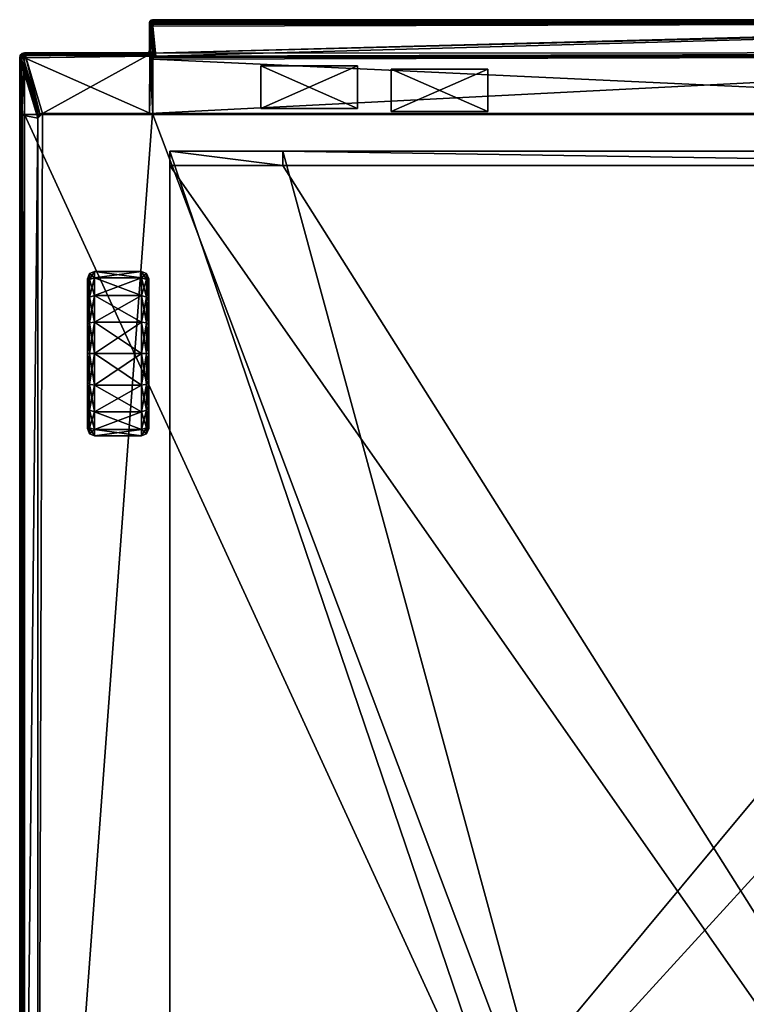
# Model space of a CAD drawing. Header units: centimetres. Extents: x -30.2 to 14.9, y -8.2 to 52.9.
# Tile 255 of 256: x -30.2 to -7.6, y 22.3 to 52.9. Entities that reach past the tile are written whole.
import ezdxf

# ---------------------------------------------------------------- set-up
doc = ezdxf.new("R2010")
doc.units = ezdxf.units.CM
doc.layers.add('RF411304_Body', color=7, linetype='Continuous', true_color=0x1bb158)

msp = doc.modelspace()

# ---------------------------------------------------------------- meshes
at = {"layer": 'RF411304_Body', "color": 213, "true_color": 0xc458e1}
mesh = msp.add_polyface(dxfattribs=at)
corners = [(-26.139, 51.937, 24.237), (-26.139, 51.935, 201.096), (-26.139, 52.778, 201.096), (-26.139, 52.778, 24.243), (-29.985, 51.753, 24.149), (-26.145, 51.809, 24.143), (-26.128, 51.803, 24.143), (-26.139, 51.935, 209.039), (-26.139, 52.778, 209.039), (-26.127, 52.766, 209.122), (-26.126, 51.736, 209.188), (-26.185, 51.795, 209.171), (-30.012, 51.776, 209.171), (-26.22, 51.83, 209.122), (-30.012, 51.825, 209.122), (-26.149, 51.883, 201.096), (-26.149, 51.885, 24.237), (-26.149, 51.883, 209.039), (-26.137, 51.872, 209.122), (-26.129, 52.83, 24.243), (-26.129, 52.83, 201.096), (-26.18, 51.852, 201.096), (-26.18, 51.854, 24.237), (-26.232, 51.842, 201.096), (-26.232, 51.844, 24.237), (-26.18, 51.852, 209.039), (-26.232, 51.842, 209.039), (-26.133, 51.805, 209.171), (-26.168, 51.841, 209.122), (-26.222, 51.84, 24.185), (-30.009, 51.832, 24.191), (-26.157, 51.831, 24.154), (-26.128, 51.803, 24.143), (-26.193, 51.829, 24.154), (-26.126, 51.862, 24.154), (-30, 51.802, 24.16), (-26.133, 52.778, 24.191), (-26.135, 51.927, 24.185), (-26.174, 51.848, 24.185), (-26.143, 51.879, 24.185)]
mesh.append_faces([[corners[k] for k in face] for face in [(0, 1, 2), (2, 3, 0), (4, 5, 6), (1, 7, 8), (8, 2, 1), (9, 8, 7), (10, 11, 12), (11, 13, 14), (15, 1, 0), (0, 16, 15), (17, 7, 1), (1, 15, 17), (7, 17, 18), (19, 3, 2), (20, 2, 8), (21, 15, 16), (16, 22, 21), (23, 21, 22), (22, 24, 23), (25, 17, 15), (15, 21, 25), (26, 25, 21), (21, 23, 26), (27, 11, 10), (18, 28, 27), (11, 27, 28), (28, 13, 11), (28, 18, 17), (17, 25, 28), (13, 28, 25), (25, 26, 13), (24, 29, 30), (31, 32, 5), (5, 33, 31), (32, 31, 34), (29, 33, 35), (33, 5, 4), (3, 36, 37), (37, 0, 3), (38, 31, 33), (33, 29, 38), (22, 38, 29), (29, 24, 22), (34, 39, 37), (0, 37, 39), (39, 16, 0), (39, 34, 31), (31, 38, 39), (16, 39, 38), (38, 22, 16)]], dxfattribs={"vtx2": -1, "color": 213})
mesh = msp.add_polyface(dxfattribs=at)
corners = [(-26.127, 51.923, 209.122), (-26.092, 51.888, 209.171), (-26.092, 52.731, 209.171), (-26.127, 52.766, 209.122), (-26.139, 51.935, 209.039), (-26.097, 51.834, 24.143), (-26.104, 51.851, 24.144), (-26.087, 52.773, 24.15), (-26.128, 51.803, 24.143), (-26.097, 51.834, 24.143), (-26.128, 51.803, 24.143), (-26.046, 52.871, 24.243), (-26.098, 52.861, 24.243), (-26.098, 52.861, 201.096), (-26.046, 52.871, 201.096), (-26.098, 52.861, 209.039), (-26.102, 51.837, 209.171), (-26.137, 51.872, 209.122), (-26.145, 51.809, 24.143), (-26.075, 51.747, 209.188), (-26.126, 51.736, 209.188), (-26.075, 51.726, 209.188), (-26.129, 52.83, 201.096), (-26.129, 52.83, 24.243), (-26.139, 52.778, 201.096), (-26.129, 52.83, 209.039), (-26.139, 52.778, 209.039), (-26.086, 52.849, 209.122), (-26.117, 52.818, 209.122), (-26.082, 52.783, 209.171), (-26.133, 51.805, 209.171), (-26.116, 52.776, 24.16), (-26.123, 51.899, 24.154), (-26.133, 52.778, 24.191), (-26.139, 52.778, 24.243), (-26.125, 52.827, 24.191), (-26.096, 52.856, 24.192), (-26.126, 51.862, 24.154), (-26.135, 51.927, 24.185), (-26.112, 52.821, 24.16), (-26.09, 52.809, 24.15), (-26.089, 52.844, 24.16), (-26.077, 52.822, 24.15)]
mesh.append_faces([[corners[k] for k in face] for face in [(10, 18, 8), (9, 6, 5), (19, 20, 21)]], dxfattribs={"color": 213})
mesh.append_faces([[corners[k] for k in face] for face in [(0, 1, 2), (2, 3, 0), (4, 0, 3), (5, 6, 7), (8, 9, 5), (5, 10, 8), (11, 12, 13), (14, 13, 15), (16, 1, 0), (0, 17, 16), (17, 0, 4), (22, 13, 12), (12, 23, 22), (24, 22, 23), (25, 15, 13), (13, 22, 25), (26, 25, 22), (27, 28, 29), (2, 29, 28), (28, 3, 2), (28, 27, 15), (15, 25, 28), (3, 28, 25), (25, 26, 3), (16, 30, 19), (20, 19, 30), (30, 16, 17), (31, 7, 6), (6, 32, 31), (33, 34, 23), (23, 35, 33), (35, 23, 12), (12, 36, 35), (32, 6, 9), (9, 37, 32), (37, 9, 8), (33, 31, 32), (32, 38, 33), (31, 33, 35), (35, 39, 31), (7, 31, 39), (39, 40, 7), (39, 35, 36), (36, 41, 39), (40, 39, 41), (41, 42, 40), (38, 32, 37)]], dxfattribs={"vtx2": -1, "color": 213})
mesh = msp.add_polyface(dxfattribs=at)
corners = [(-26.046, 52.871, 24.243), (-26.046, 52.871, 201.096), (10.803, 52.871, 201.096), (-26.046, 52.871, 209.039), (10.803, 52.871, 209.039), (-26, 52.824, 209.171), (-25.941, 52.766, 209.188), (10.697, 52.766, 209.188), (-26.035, 52.859, 209.122), (10.756, 52.824, 209.171), (10.791, 52.859, 209.122), (-26.092, 51.888, 209.171), (-26.034, 51.83, 209.188), (-26.034, 52.673, 209.188), (-26.092, 52.731, 209.171), (-25.993, 52.756, 209.188), (-26.024, 52.725, 209.188), (-26.023, 51.778, 209.188), (-25.992, 51.747, 209.188), (-25.941, 51.737, 209.188), (-26.087, 52.773, 24.15), (-26.041, 52.819, 24.15), (10.797, 52.819, 24.15), (-26.097, 51.834, 24.143), (10.697, 51.737, 209.188), (-25.992, 51.727, 209.188), (-26.023, 51.696, 209.188), (-26.044, 51.778, 209.188), (-26.075, 51.726, 209.188), (-26.075, 51.747, 209.188), (-26.098, 52.861, 201.096), (-26.098, 52.861, 209.039), (-26.051, 52.814, 209.171), (-26.086, 52.849, 209.122), (-26.102, 51.837, 209.171), (-26.082, 52.783, 209.171), (-26.046, 52.865, 24.192), (10.803, 52.871, 24.243), (-26.096, 52.856, 24.192), (-26.098, 52.861, 24.243), (-26.044, 52.848, 24.16), (10.802, 52.865, 24.192), (10.8, 52.848, 24.16), (-26.089, 52.844, 24.16), (-26.077, 52.822, 24.15), (-26.09, 52.809, 24.15)]
mesh.append_faces([[corners[k] for k in face] for face in [(25, 19, 18), (17, 12, 27)]], dxfattribs={"color": 213})
mesh.append_faces([[corners[k] for k in face] for face in [(28, 27, 29)]], dxfattribs={"vtx0": -1, "color": 213})
mesh.append_faces([[corners[k] for k in face] for face in [(7, 13, 19), (23, 20, 22), (26, 18, 27), (28, 26, 27)]], dxfattribs={"vtx0": -1, "vtx1": -1, "vtx2": -1, "color": 213})
mesh.append_faces([[corners[k] for k in face] for face in [(7, 15, 16), (7, 16, 13), (13, 17, 18), (13, 18, 19), (24, 25, 26)]], dxfattribs={"vtx0": -1, "vtx2": -1, "color": 213})
mesh.append_faces([[corners[k] for k in face] for face in [(0, 1, 2), (1, 3, 4), (5, 6, 7), (8, 5, 9), (3, 8, 10), (11, 12, 13), (13, 14, 11), (13, 12, 17), (20, 21, 22), (26, 25, 18), (18, 17, 27), (30, 1, 0), (31, 3, 1), (15, 6, 5), (5, 32, 15), (32, 5, 8), (8, 33, 32), (33, 8, 3), (3, 31, 33), (27, 12, 11), (11, 34, 27), (16, 15, 32), (32, 35, 16), (13, 16, 35), (35, 14, 13), (35, 32, 33), (29, 27, 34), (36, 0, 37), (38, 39, 0), (0, 36, 38), (40, 36, 41), (21, 40, 42), (43, 38, 36), (36, 40, 43), (44, 43, 40), (40, 21, 44), (45, 44, 21), (21, 20, 45)]], dxfattribs={"vtx2": -1, "color": 213})
mesh = msp.add_polyface(dxfattribs=at)
corners = [(10.803, 52.871, 201.096), (10.803, 52.871, 24.243), (-26.046, 52.871, 24.243), (10.803, 52.871, 209.039), (-26.046, 52.871, 201.096), (10.697, 52.766, 209.188), (10.756, 52.824, 209.171), (-26, 52.824, 209.171), (10.791, 52.859, 209.122), (-26.035, 52.859, 209.122), (-26.046, 52.871, 209.039), (10.79, 52.673, 209.188), (10.79, 51.83, 209.188), (10.849, 51.888, 209.171), (10.849, 52.731, 209.171), (10.78, 52.725, 209.188), (10.749, 52.756, 209.188), (-25.941, 52.766, 209.188), (-25.993, 52.756, 209.188), (-25.941, 51.737, 209.188), (10.78, 51.778, 209.188), (10.749, 51.747, 209.188), (10.697, 51.737, 209.188), (-26.097, 51.834, 24.143), (10.797, 52.819, 24.15), (10.843, 52.773, 24.15), (10.865, 51.851, 24.144), (-25.992, 51.727, 209.188), (10.832, 51.747, 209.188), (10.801, 51.778, 209.188), (10.749, 51.727, 209.188), (10.799, 51.695, 209.188), (10.831, 51.726, 209.188), (10.854, 52.861, 24.243), (10.854, 52.861, 201.096), (10.807, 52.814, 209.171), (10.842, 52.849, 209.122), (10.854, 52.861, 209.039), (10.859, 51.837, 209.171), (10.838, 52.783, 209.171), (10.802, 52.865, 24.192), (-26.046, 52.865, 24.192), (10.852, 52.856, 24.192), (10.8, 52.848, 24.16), (-26.044, 52.848, 24.16), (-26.041, 52.819, 24.15), (10.845, 52.844, 24.161), (10.834, 52.822, 24.15)]
mesh.append_faces([[corners[k] for k in face] for face in [(29, 12, 20), (21, 22, 30)]], dxfattribs={"color": 213})
mesh.append_faces([[corners[k] for k in face] for face in [(28, 31, 32)]], dxfattribs={"vtx0": -1, "color": 213})
mesh.append_faces([[corners[k] for k in face] for face in [(23, 25, 26)]], dxfattribs={"vtx0": -1, "vtx1": -1, "color": 213})
mesh.append_faces([[corners[k] for k in face] for face in [(12, 5, 19), (20, 30, 31), (28, 20, 31)]], dxfattribs={"vtx0": -1, "vtx1": -1, "vtx2": -1, "color": 213})
mesh.append_faces([[corners[k] for k in face] for face in [(12, 15, 16), (12, 16, 5), (23, 24, 25)]], dxfattribs={"vtx0": -1, "vtx2": -1, "color": 213})
mesh.append_faces([[corners[k] for k in face] for face in [(22, 21, 19)]], dxfattribs={"vtx1": -1, "color": 213})
mesh.append_faces([[corners[k] for k in face] for face in [(20, 12, 19), (21, 20, 19)]], dxfattribs={"vtx1": -1, "vtx2": -1, "color": 213})
mesh.append_faces([[corners[k] for k in face] for face in [(0, 1, 2), (3, 0, 4), (5, 6, 7), (6, 8, 9), (8, 3, 10), (11, 12, 13), (13, 14, 11), (12, 11, 15), (5, 17, 18), (22, 19, 27), (28, 29, 20), (20, 21, 30), (33, 1, 0), (0, 34, 33), (34, 0, 3), (35, 6, 5), (5, 16, 35), (36, 8, 6), (6, 35, 36), (37, 3, 8), (8, 36, 37), (38, 13, 12), (12, 29, 38), (39, 35, 16), (16, 15, 39), (14, 39, 15), (15, 11, 14), (1, 40, 41), (40, 1, 33), (33, 42, 40), (40, 43, 44), (43, 24, 45), (43, 40, 42), (42, 46, 43), (24, 43, 46), (46, 47, 24), (25, 24, 47)]], dxfattribs={"vtx2": -1, "color": 213})
mesh = msp.add_polyface(dxfattribs=at)
corners = [(-26.138, 49.966, 24.112), (-26.128, 51.803, 24.143), (-26.097, 51.834, 24.143), (10.865, 51.851, 24.144), (-30.134, 51.604, 24.149), (-29.599, 49.817, 24.112), (-30.069, 49.912, 24.144), (-26.047, 49.966, 7.459), (10.895, 49.966, 24.112), (-26.042, 49.966, -0.334), (10.197, 49.966, 7.459), (-30.16, 49.93, 201.096), (-30.16, 49.93, 209.039), (-30.16, 51.693, 209.039), (-30.16, 51.693, 201.096), (-30.144, 51.693, 209.122), (-30.144, 51.739, 209.112), (-29.533, 49.949, 24.112), (-30.067, 51.736, 24.149), (-29.985, 51.753, 24.149), (-29.45, 49.966, 24.112), (-29.45, 49.966, 7.459), (-29.45, 49.966, -0.334), (-29.533, 49.949, -0.334), (-30.094, 51.693, 209.171), (-30.094, 51.767, 209.157), (-30.012, 51.693, 209.188), (-29.582, 49.9, 24.112), (-30.117, 51.687, 24.149), (-26.034, 49.93, 209.188), (-26.034, 51.644, 209.188), (-26.044, 51.695, 209.188), (-26.075, 51.726, 209.188), (-26.126, 51.736, 209.188), (-30.012, 49.93, 209.188), (-30.16, 51.693, 24.243), (-30.16, 49.93, 24.243), (-30.094, 49.93, 209.171), (-30.144, 49.93, 209.122), (10.697, 51.737, 209.188), (-26.023, 51.696, 209.188), (10.728, 49.93, 209.188), (-30.157, 51.683, 24.191), (-30.144, 51.776, 24.243), (-30.148, 51.654, 24.16), (-30.12, 49.922, 24.158), (-30.141, 51.766, 24.191), (-30.132, 51.736, 24.16), (-30.15, 49.928, 24.191)]
mesh.append_faces([[corners[k] for k in face] for face in [(4, 5, 6), (13, 15, 16), (31, 30, 40)]], dxfattribs={"color": 213})
mesh.append_faces([[corners[k] for k in face] for face in [(29, 26, 34)]], dxfattribs={"vtx0": -1, "color": 213})
mesh.append_faces([[corners[k] for k in face] for face in [(0, 2, 3), (29, 31, 32), (29, 32, 33), (29, 33, 26), (39, 40, 30)]], dxfattribs={"vtx0": -1, "vtx2": -1, "color": 213})
mesh.append_faces([[corners[k] for k in face] for face in [(0, 20, 1)]], dxfattribs={"vtx1": -1, "color": 213})
mesh.append_faces([[corners[k] for k in face] for face in [(20, 19, 1)]], dxfattribs={"vtx1": -1, "vtx2": -1, "color": 213})
mesh.append_faces([[corners[k] for k in face] for face in [(0, 1, 2), (7, 0, 8), (9, 7, 10), (11, 12, 13), (13, 14, 11), (17, 18, 19), (19, 20, 17), (21, 22, 23), (16, 15, 24), (25, 24, 26), (27, 28, 18), (18, 17, 27), (5, 4, 28), (28, 27, 5), (21, 20, 0), (0, 7, 21), (22, 21, 7), (7, 9, 22), (29, 30, 31), (14, 35, 36), (36, 11, 14), (26, 24, 37), (37, 34, 26), (24, 15, 38), (38, 37, 24), (15, 13, 12), (12, 38, 15), (30, 29, 41), (32, 31, 40), (42, 35, 43), (44, 4, 6), (6, 45, 44), (44, 42, 46), (4, 44, 47), (47, 28, 4), (42, 44, 45), (45, 48, 42), (35, 42, 48), (48, 36, 35)]], dxfattribs={"vtx2": -1, "color": 213})
mesh = msp.add_polyface(dxfattribs=at)
corners = [(-30.144, 51.776, 201.096), (-30.144, 51.776, 24.243), (-30.16, 51.693, 24.243), (-30.16, 51.693, 201.096), (-30.144, 51.776, 209.039), (-30.16, 51.693, 209.039), (-30.144, 51.767, 209.085), (-30.094, 51.811, 209.112), (-30.094, 51.825, 209.039), (-30.012, 51.825, 209.122), (-30.012, 51.842, 209.039), (-30.144, 51.739, 209.112), (-30.094, 51.767, 209.157), (-30.012, 51.776, 209.171), (-30.094, 51.693, 209.171), (-30.012, 51.693, 209.188), (-30.094, 51.825, 201.096), (-30.094, 51.825, 24.243), (-30.012, 51.842, 201.096), (-30.012, 51.842, 24.243), (-26.232, 51.842, 201.096), (-26.232, 51.844, 24.237), (-26.232, 51.842, 209.039), (-26.126, 51.736, 209.188), (-26.185, 51.795, 209.171), (-26.22, 51.83, 209.122), (-30.141, 51.766, 24.191), (-30.157, 51.683, 24.191), (-30, 51.802, 24.16), (-29.985, 51.753, 24.149), (-30.067, 51.736, 24.149), (-30.082, 51.786, 24.16), (-30.091, 51.816, 24.191), (-30.009, 51.832, 24.191), (-30.132, 51.736, 24.16), (-30.148, 51.654, 24.16), (-30.117, 51.687, 24.149), (-26.222, 51.84, 24.185), (-26.193, 51.829, 24.154)]
mesh.append_faces([[corners[k] for k in face] for face in [(5, 6, 4), (5, 11, 6)]], dxfattribs={"color": 213})
mesh.append_faces([[corners[k] for k in face] for face in [(0, 1, 2), (2, 3, 0), (4, 0, 3), (3, 5, 4), (7, 8, 4), (4, 6, 7), (9, 10, 8), (8, 7, 9), (12, 7, 6), (6, 11, 12), (13, 9, 7), (7, 12, 13), (14, 12, 11), (15, 13, 12), (16, 17, 1), (1, 0, 16), (18, 19, 17), (17, 16, 18), (8, 16, 0), (0, 4, 8), (10, 18, 16), (16, 8, 10), (19, 18, 20), (20, 21, 19), (18, 10, 22), (22, 20, 18), (13, 15, 23), (9, 13, 24), (10, 9, 25), (25, 22, 10), (1, 26, 27), (28, 29, 30), (30, 31, 28), (26, 1, 17), (17, 32, 26), (33, 19, 21), (26, 34, 35), (33, 28, 31), (31, 32, 33), (19, 33, 32), (32, 17, 19), (34, 26, 32), (32, 31, 34), (36, 34, 31), (31, 30, 36), (28, 33, 37), (29, 28, 38)]], dxfattribs={"vtx2": -1, "color": 213})
mesh = msp.add_polyface(dxfattribs=at)
corners = [(14.869, 51.693, 201.096), (14.869, 49.93, 201.096), (14.869, 49.93, 24.243), (14.869, 51.693, 24.243), (10.895, 49.966, 24.112), (-26.138, 49.966, 24.112), (10.865, 51.851, 24.144), (10.885, 51.837, 24.139), (14.721, 51.693, 209.188), (14.803, 51.693, 209.171), (14.794, 51.739, 209.171), (14.721, 49.93, 209.188), (14.803, 49.93, 209.171), (14.327, 49.9, 24.112), (14.828, 51.686, 24.148), (14.844, 51.604, 24.148), (14.343, 49.817, 24.112), (14.853, 51.693, 209.122), (14.838, 51.767, 209.122), (14.869, 51.693, 209.039), (14.853, 49.93, 209.122), (14.869, 49.93, 209.039), (14.277, 49.949, 24.112), (14.778, 51.736, 24.148), (14.195, 49.966, 24.112), (14.696, 51.753, 24.148), (10.896, 51.838, 24.14), (14.102, 49.966, 7.459), (10.197, 49.966, 7.459), (14.195, 49.966, -0.334), (10.285, 49.966, -0.334), (10.883, 51.736, 209.188), (10.831, 51.726, 209.188), (10.799, 51.695, 209.188), (10.787, 51.644, 209.188), (10.728, 49.93, 209.188), (10.697, 51.737, 209.188), (-26.034, 51.644, 209.188), (10.749, 51.727, 209.188), (10.779, 51.696, 209.188), (14.779, 49.911, 24.144), (14.858, 51.654, 24.16), (14.842, 51.736, 24.16), (14.866, 51.683, 24.191), (14.859, 49.928, 24.191), (14.85, 51.766, 24.191), (14.829, 49.922, 24.158)]
mesh.append_faces([[corners[k] for k in face] for face in [(8, 9, 10), (39, 34, 33), (16, 15, 40)]], dxfattribs={"color": 213})
mesh.append_faces([[corners[k] for k in face] for face in [(4, 6, 7), (26, 4, 7)]], dxfattribs={"vtx0": -1, "color": 213})
mesh.append_faces([[corners[k] for k in face] for face in [(36, 37, 35)]], dxfattribs={"vtx0": -1, "vtx1": -1, "vtx2": -1, "color": 213})
mesh.append_faces([[corners[k] for k in face] for face in [(8, 32, 33), (8, 33, 34)]], dxfattribs={"vtx0": -1, "vtx2": -1, "color": 213})
mesh.append_faces([[corners[k] for k in face] for face in [(35, 11, 34), (34, 39, 35)]], dxfattribs={"vtx1": -1, "color": 213})
mesh.append_faces([[corners[k] for k in face] for face in [(4, 5, 6), (26, 25, 4), (11, 8, 34), (38, 36, 35), (39, 38, 35)]], dxfattribs={"vtx1": -1, "vtx2": -1, "color": 213})
mesh.append_faces([[corners[k] for k in face] for face in [(0, 1, 2), (2, 3, 0), (11, 12, 9), (9, 8, 11), (13, 14, 15), (15, 16, 13), (10, 9, 17), (18, 17, 19), (12, 20, 17), (17, 9, 12), (20, 21, 19), (19, 17, 20), (22, 23, 14), (14, 13, 22), (24, 25, 23), (23, 22, 24), (25, 24, 4), (4, 24, 27), (27, 28, 4), (27, 29, 30), (30, 28, 27), (0, 19, 21), (21, 1, 0), (8, 31, 32), (38, 39, 33), (41, 15, 14), (14, 42, 41), (43, 3, 2), (2, 44, 43), (43, 41, 42), (3, 43, 45), (41, 43, 44), (44, 46, 41), (15, 41, 46), (46, 40, 15)]], dxfattribs={"vtx2": -1, "color": 213})
at = {"layer": 'RF411304_Body', "color": 7, "true_color": 0xffffff}
mesh = msp.add_polyface(dxfattribs=at)
corners = [(-19.692, 50.122, 5.849), (-22.692, 50.122, 5.849), (-19.692, 50.122, 8.849), (-22.692, 50.122, 8.849), (-19.692, 51.443, 5.849), (-22.692, 51.443, 5.849), (-19.692, 51.443, 8.849), (-22.692, 51.443, 8.849)]
mesh.append_faces([[corners[k] for k in face] for face in [(0, 2, 3), (3, 1, 0), (4, 5, 7), (7, 6, 4), (0, 1, 5), (5, 4, 0), (1, 3, 7), (7, 5, 1), (3, 2, 6), (6, 7, 3), (2, 0, 4), (4, 6, 2)]], dxfattribs={"vtx2": -1, "color": 7})
mesh = msp.add_polyface(dxfattribs=at)
corners = [(-15.654, 50.021, 0.388), (-18.654, 50.021, 0.388), (-15.654, 50.021, 3.388), (-18.654, 50.021, 3.388), (-15.654, 51.342, 0.388), (-18.654, 51.342, 0.388), (-15.654, 51.342, 3.388), (-18.654, 51.342, 3.388)]
mesh.append_faces([[corners[k] for k in face] for face in [(0, 2, 3), (3, 1, 0), (4, 5, 7), (7, 6, 4), (0, 1, 5), (5, 4, 0), (1, 3, 7), (7, 5, 1), (3, 2, 6), (6, 7, 3), (2, 0, 4), (4, 6, 2)]], dxfattribs={"vtx2": -1, "color": 7})
at = {"layer": 'RF411304_Body', "color": 213, "true_color": 0xc458e1}
mesh = msp.add_polyface(dxfattribs=at)
corners = [(-22.011, 48.797, 197.598), (-22.011, 48.346, 32.305), (6.807, 48.346, 32.305), (6.807, 48.797, 197.598), (-29.599, 2.322, 24.112), (-29.599, 49.817, 24.112), (-29.599, 49.817, 7.459), (-29.599, 2.002, 7.459), (-29.582, 49.9, -0.334), (-29.533, 49.949, -0.334), (-29.45, 49.966, -0.334), (-29.599, 49.817, -0.334), (-29.599, 2.002, -0.334), (-26.042, 49.966, -0.334), (10.285, 49.966, -0.334), (-7.966, 1.958, 209.188), (-26.034, 49.93, 209.188), (-30.012, 49.93, 209.188), (-30.012, 1.958, 209.188), (-30.16, 1.958, 201.096), (-30.16, 49.93, 201.096), (-30.16, 49.93, 24.243), (-30.16, 1.958, 24.243), (10.304, -2.863, 32.343), (-25.508, 48.346, 32.305), (-25.508, -2.863, 32.343), (-25.508, 48.797, 197.598), (-25.508, -2.863, 197.598), (-7.966, -2.863, 197.598), (-29.533, 49.949, 7.459), (-29.533, 49.949, 24.112), (-29.45, 49.966, 24.112), (-29.45, 49.966, 7.459), (-30.094, 49.93, 209.171), (-30.094, 1.958, 209.171), (-29.582, 49.9, 7.459), (-29.582, 49.9, 24.112), (-30.144, 49.93, 209.122), (-30.144, 1.958, 209.122), (-30.16, 49.93, 209.039), (-30.16, 1.958, 209.039), (10.728, 49.93, 209.188), (-30.082, 2.008, 24.145), (-30.069, 49.912, 24.144), (-30.12, 49.922, 24.158), (-30.126, 1.98, 24.158), (-30.15, 49.928, 24.191), (-30.152, 1.964, 24.191)]
mesh.append_faces([[corners[k] for k in face] for face in [(27, 26, 28)]], dxfattribs={"color": 213})
mesh.append_faces([[corners[k] for k in face] for face in [(12, 10, 13), (12, 13, 14), (23, 1, 24), (28, 0, 3)]], dxfattribs={"vtx0": -1, "vtx2": -1, "color": 213})
mesh.append_faces([[corners[k] for k in face] for face in [(11, 8, 10), (12, 11, 10)]], dxfattribs={"vtx1": -1, "vtx2": -1, "color": 213})
mesh.append_faces([[corners[k] for k in face] for face in [(0, 1, 2), (2, 3, 0), (4, 5, 6), (6, 7, 4), (8, 9, 10), (15, 16, 17), (17, 18, 15), (19, 20, 21), (21, 22, 19), (6, 11, 12), (12, 7, 6), (25, 24, 26), (28, 26, 0), (29, 30, 31), (31, 32, 29), (17, 33, 34), (34, 18, 17), (9, 29, 32), (35, 36, 30), (30, 29, 35), (6, 5, 36), (36, 35, 6), (33, 37, 38), (38, 34, 33), (37, 39, 40), (40, 38, 37), (8, 35, 29), (29, 9, 8), (11, 6, 35), (35, 8, 11), (26, 24, 1), (1, 0, 26), (19, 40, 39), (39, 20, 19), (41, 16, 15), (5, 4, 42), (42, 43, 5), (44, 43, 42), (42, 45, 44), (46, 44, 45), (45, 47, 46), (21, 46, 47), (47, 22, 21)]], dxfattribs={"vtx2": -1, "color": 213})
mesh = msp.add_polyface(dxfattribs=at)
corners = [(10.895, 49.966, 24.112), (10.197, 49.966, 7.459), (-26.047, 49.966, 7.459), (-29.599, 2.002, -0.334), (10.285, 49.966, -0.334), (14.195, 49.966, -0.334), (14.343, 2.002, -0.334), (14.277, 49.949, -0.334), (14.327, 49.9, -0.334), (14.343, 49.817, -0.334), (14.793, 2.011, 24.145), (14.343, 2.322, 24.112), (14.343, 49.817, 24.112), (14.779, 49.911, 24.144), (14.343, 2.002, 7.459), (14.343, 49.817, 7.459), (-26.042, 49.966, -0.334), (14.869, 49.93, 201.096), (14.869, 49.93, 209.039), (14.869, 1.958, 209.039), (14.869, 1.958, 201.096), (10.304, -2.863, 32.343), (10.304, 48.346, 32.305), (6.807, 48.346, 32.305), (-22.011, 48.346, 32.305), (-7.966, -2.863, 197.598), (6.807, 48.797, 197.598), (10.304, 48.797, 197.598), (10.304, -2.863, 197.598), (14.234, 49.9, 7.459), (14.327, 49.9, 24.112), (14.185, 49.949, 7.459), (14.277, 49.949, 24.112), (14.102, 49.966, 7.459), (14.195, 49.966, 24.112), (14.869, 1.958, 24.243), (14.869, 49.93, 24.243), (14.721, 1.958, 209.188), (14.721, 49.93, 209.188), (10.728, 49.93, 209.188), (14.803, 1.958, 209.171), (14.803, 49.93, 209.171), (14.853, 1.958, 209.122), (14.853, 49.93, 209.122), (-7.966, 1.958, 209.188), (14.859, 49.928, 24.191), (14.861, 1.964, 24.191), (14.829, 49.922, 24.158), (14.835, 1.982, 24.158)]
mesh.append_faces([[corners[k] for k in face] for face in [(37, 38, 39)]], dxfattribs={"color": 213})
mesh.append_faces([[corners[k] for k in face] for face in [(6, 8, 9), (25, 27, 28)]], dxfattribs={"vtx0": -1, "color": 213})
mesh.append_faces([[corners[k] for k in face] for face in [(3, 4, 5), (6, 5, 7), (6, 7, 8), (21, 23, 24), (25, 26, 27)]], dxfattribs={"vtx0": -1, "vtx2": -1, "color": 213})
mesh.append_faces([[corners[k] for k in face] for face in [(6, 3, 5)]], dxfattribs={"vtx1": -1, "vtx2": -1, "color": 213})
mesh.append_faces([[corners[k] for k in face] for face in [(0, 1, 2), (10, 11, 12), (12, 13, 10), (12, 11, 14), (14, 15, 12), (1, 4, 16), (14, 6, 9), (9, 15, 14), (17, 18, 19), (19, 20, 17), (21, 22, 23), (28, 27, 22), (29, 30, 12), (12, 15, 29), (8, 29, 15), (15, 9, 8), (31, 32, 30), (30, 29, 31), (33, 34, 32), (32, 31, 33), (7, 31, 29), (29, 8, 7), (5, 33, 31), (31, 7, 5), (22, 27, 26), (26, 23, 22), (20, 35, 36), (36, 17, 20), (37, 40, 41), (41, 38, 37), (40, 42, 43), (43, 41, 40), (42, 19, 18), (18, 43, 42), (44, 37, 39), (45, 36, 35), (35, 46, 45), (47, 45, 46), (46, 48, 47), (13, 47, 48), (48, 10, 13)]], dxfattribs={"vtx2": -1, "color": 213})
mesh = msp.add_polyface(dxfattribs=at)
corners = [(-30.16, 1.958, 24.243), (-30.16, -2.714, 24.243), (-30.16, -2.714, 201.096), (-30.16, 1.958, 201.096), (14.675, -2.782, 24.146), (-29.939, -2.805, 24.144), (-29.599, -2.537, 24.112), (-30.082, 2.008, 24.145), (-29.599, 2.322, 24.112), (-30.072, -2.686, 24.144), (-29.599, 2.002, 7.459), (-29.599, -2.537, 7.459), (-28.983, 0.291, 207.345), (-28.983, 0.291, 201.988), (-9.612, 0.291, 201.988), (-9.612, 0.291, 207.345), (-30.16, 1.958, 209.039), (-30.16, -2.714, 209.039), (-30.012, -2.714, 209.188), (-7.966, -2.714, 209.188), (-7.966, 1.958, 209.188), (-30.012, 1.958, 209.188), (-28.983, -2.863, 202.026), (-28.983, -2.863, 207.383), (-9.612, -2.863, 207.383), (-9.612, -2.863, 202.026), (-25.508, 48.797, 197.598), (-25.508, -2.863, 197.598), (-25.508, -2.863, 32.343), (-30.144, -2.76, 209.112), (-30.144, -2.714, 209.122), (-30.094, -2.714, 209.171), (-30.094, 1.958, 209.171), (-30.144, -2.797, 209.039), (-30.144, -2.788, 209.085), (-30.094, -2.788, 209.157), (-30.012, -2.797, 209.171), (-30.144, 1.958, 209.122), (-30.144, -2.797, 201.096), (-30.015, -2.797, 24.144), (-30.06, -2.757, 24.144), (-30.15, -2.711, 24.191), (-30.152, 1.964, 24.191), (-30.134, -2.792, 24.191), (-30.121, -2.702, 24.158), (-30.126, 1.98, 24.158), (-30.106, -2.779, 24.158)]
mesh.append_faces([[corners[k] for k in face] for face in [(17, 29, 30), (17, 33, 34), (17, 34, 29), (6, 5, 39), (6, 39, 40), (6, 40, 9)]], dxfattribs={"color": 213})
mesh.append_faces([[corners[k] for k in face] for face in [(0, 1, 2), (2, 3, 0), (4, 5, 6), (7, 8, 6), (6, 9, 7), (6, 8, 10), (10, 11, 6), (12, 13, 14), (14, 15, 12), (16, 3, 2), (2, 17, 16), (18, 19, 20), (20, 21, 18), (22, 13, 12), (12, 23, 22), (23, 12, 15), (15, 24, 23), (25, 14, 13), (13, 22, 25), (26, 27, 28), (31, 18, 21), (21, 32, 31), (31, 30, 29), (29, 35, 31), (18, 31, 35), (35, 36, 18), (30, 31, 32), (32, 37, 30), (17, 30, 37), (37, 16, 17), (38, 2, 1), (19, 18, 36), (17, 2, 38), (41, 1, 0), (0, 42, 41), (1, 41, 43), (44, 41, 42), (42, 45, 44), (9, 44, 45), (45, 7, 9), (46, 43, 41), (41, 44, 46), (40, 46, 44), (44, 9, 40)]], dxfattribs={"vtx2": -1, "color": 213})
mesh = msp.add_polyface(dxfattribs=at)
corners = [(14.343, 2.002, 7.459), (14.343, -2.194, 7.459), (-29.599, -2.537, 7.459), (-29.599, 2.002, 7.459), (-7.966, -2.714, 209.188), (14.721, -2.714, 209.188), (14.721, 1.958, 209.188), (-7.966, 1.958, 209.188), (14.793, 2.011, 24.145), (14.803, -2.649, 24.146), (14.343, -2.194, 24.112), (14.343, 2.322, 24.112), (-29.599, -2.537, 24.112), (14.675, -2.782, 24.146), (-29.599, 2.002, -0.334), (14.343, 2.002, -0.334), (14.721, -2.863, 209.039), (-7.966, -2.863, 209.039), (-7.966, -2.863, 201.096), (14.721, -2.863, 201.096), (-9.612, -2.863, 207.383), (-9.612, -2.863, 202.026), (-9.612, 0.291, 207.345), (-9.612, 0.291, 201.988), (-25.508, -2.863, 32.343), (-30.012, -2.863, 24.243), (14.721, -2.863, 24.243), (10.304, -2.863, 32.343), (-7.966, -2.863, 197.598), (10.304, -2.863, 197.598), (-25.508, 48.346, 32.305), (10.304, 48.346, 32.305), (14.803, -2.714, 209.171), (14.721, -2.846, 209.122), (14.803, -2.846, 209.039), (14.721, -2.797, 209.171), (14.803, -2.832, 209.112), (14.803, -2.788, 209.157), (14.803, -2.846, 201.096), (-7.966, -2.797, 209.171), (-7.966, -2.846, 209.122), (14.793, -2.726, 24.146), (14.75, -2.771, 24.146), (14.69, -2.809, 24.178), (-29.963, -2.825, 24.177), (14.705, -2.836, 24.211), (14.797, -2.838, 24.191), (-29.987, -2.844, 24.21), (14.779, -2.813, 24.159)]
mesh.append_faces([[corners[k] for k in face] for face in [(10, 9, 41), (10, 41, 42), (10, 42, 13)]], dxfattribs={"color": 213})
mesh.append_faces([[corners[k] for k in face] for face in [(24, 27, 30)]], dxfattribs={"vtx1": -1, "color": 213})
mesh.append_faces([[corners[k] for k in face] for face in [(0, 1, 2), (2, 3, 0), (4, 5, 6), (6, 7, 4), (8, 9, 10), (10, 11, 8), (12, 10, 13), (11, 10, 1), (1, 0, 11), (10, 12, 2), (2, 1, 10), (0, 3, 14), (14, 15, 0), (16, 17, 18), (18, 19, 16), (17, 20, 21), (21, 18, 17), (20, 22, 23), (23, 21, 20), (24, 25, 26), (26, 27, 24), (18, 28, 29), (29, 19, 18), (19, 29, 27), (27, 26, 19), (31, 27, 29), (6, 5, 32), (33, 16, 34), (35, 33, 36), (5, 35, 37), (38, 19, 26), (34, 16, 19), (35, 5, 4), (4, 39, 35), (33, 35, 39), (39, 40, 33), (16, 33, 40), (40, 17, 16), (13, 43, 44), (26, 45, 46), (43, 45, 47), (45, 26, 25), (48, 46, 45), (45, 43, 48), (42, 48, 43), (43, 13, 42)]], dxfattribs={"vtx2": -1, "color": 213})
at = {"layer": 'RF411304_Body', "color": 221, "true_color": 0xe5a6d7}
mesh = msp.add_polyface(dxfattribs=at)
corners = [(-28.062, 42.515, 0.368), (-28.062, 40.19, 0.368), (-28.062, 40.367, 1.257), (-28.062, 40.871, 2.012), (-28.062, 41.626, 2.516), (-28.062, 42.515, 2.693), (-28.062, 43.405, 2.516), (-28.062, 44.159, 2.012), (-28.062, 44.663, 1.257), (-28.062, 44.84, 0.368), (-28.062, 44.663, -0.522), (-28.062, 44.159, -1.276), (-28.062, 43.405, -1.78), (-28.062, 42.515, -1.957), (-28.062, 41.626, -1.78), (-28.062, 40.871, -1.276), (-28.062, 40.367, -0.522), (-27.997, 40.031, 0.368), (-27.997, 40.22, 1.318), (-27.997, 40.759, 2.124), (-27.997, 41.565, 2.663), (-27.997, 42.515, 2.852), (-27.997, 43.466, 2.663), (-27.997, 44.272, 2.124), (-27.997, 44.81, 1.318), (-27.997, 44.999, 0.368), (-27.997, 44.81, -0.583), (-27.997, 44.272, -1.389), (-27.997, 43.466, -1.927), (-27.997, 42.515, -2.116), (-27.997, 41.565, -1.927), (-27.997, 40.759, -1.389), (-27.997, 40.22, -0.583), (-27.838, 39.966, 0.368), (-27.838, 40.16, 1.344), (-27.838, 40.712, 2.171), (-27.838, 41.54, 2.723), (-27.838, 42.515, 2.918), (-27.838, 43.491, 2.723), (-27.838, 44.318, 2.171), (-27.838, 44.871, 1.344), (-27.838, 45.065, 0.368), (-27.838, 44.871, -0.608), (-27.838, 44.318, -1.435), (-27.838, 43.491, -1.988), (-27.838, 42.515, -2.182), (-27.838, 41.54, -1.988), (-27.838, 40.712, -1.435), (-27.838, 40.16, -0.608), (-26.387, 39.966, 0.368), (-26.387, 40.16, 1.344), (-26.387, 40.712, 2.171), (-26.387, 41.54, 2.723), (-26.387, 42.515, 2.918), (-26.387, 43.491, 2.723), (-26.387, 44.318, 2.171), (-26.387, 44.871, 1.344), (-26.387, 45.065, 0.368), (-26.387, 44.871, -0.608), (-26.387, 44.318, -1.435), (-26.387, 43.491, -1.988), (-26.387, 42.515, -2.182), (-26.387, 41.54, -1.988), (-26.387, 40.712, -1.435), (-26.387, 40.16, -0.608), (-26.228, 40.031, 0.368), (-26.228, 40.22, 1.318), (-26.228, 40.759, 2.124), (-26.228, 41.565, 2.663), (-26.228, 42.515, 2.852), (-26.228, 43.466, 2.663), (-26.228, 44.272, 2.124), (-26.228, 44.81, 1.318), (-26.228, 44.999, 0.368), (-26.228, 44.81, -0.583), (-26.228, 44.272, -1.389), (-26.228, 43.466, -1.927), (-26.228, 42.515, -2.116), (-26.228, 41.565, -1.927), (-26.228, 40.759, -1.389), (-26.228, 40.22, -0.583), (-26.162, 40.19, 0.368), (-26.162, 40.367, 1.257), (-26.162, 40.871, 2.012), (-26.162, 41.626, 2.516), (-26.162, 42.515, 2.693), (-26.162, 43.405, 2.516), (-26.162, 44.159, 2.012), (-26.162, 44.663, 1.257), (-26.162, 44.84, 0.368), (-26.162, 44.663, -0.522), (-26.162, 44.159, -1.276), (-26.162, 43.405, -1.78), (-26.162, 42.515, -1.957), (-26.162, 41.626, -1.78), (-26.162, 40.871, -1.276), (-26.162, 40.367, -0.522), (-26.162, 42.515, 0.368)]
mesh.append_faces([[corners[k] for k in face] for face in [(0, 1, 2), (0, 2, 3), (0, 3, 4), (0, 4, 5), (0, 5, 6), (0, 6, 7), (0, 7, 8), (0, 8, 9), (0, 9, 10), (0, 10, 11), (0, 11, 12), (0, 12, 13), (0, 13, 14), (0, 14, 15), (0, 15, 16), (0, 16, 1), (81, 97, 82), (82, 97, 83), (83, 97, 84), (84, 97, 85), (85, 97, 86), (86, 97, 87), (87, 97, 88), (88, 97, 89), (89, 97, 90), (90, 97, 91), (91, 97, 92), (92, 97, 93), (93, 97, 94), (94, 97, 95), (95, 97, 96), (96, 97, 81)]], dxfattribs={"color": 221})
mesh.append_faces([[corners[k] for k in face] for face in [(18, 2, 1), (1, 17, 18), (19, 3, 2), (2, 18, 19), (20, 4, 3), (3, 19, 20), (21, 5, 4), (4, 20, 21), (22, 6, 5), (5, 21, 22), (23, 7, 6), (6, 22, 23), (24, 8, 7), (7, 23, 24), (25, 9, 8), (8, 24, 25), (26, 10, 9), (9, 25, 26), (27, 11, 10), (10, 26, 27), (28, 12, 11), (11, 27, 28), (29, 13, 12), (12, 28, 29), (30, 14, 13), (13, 29, 30), (31, 15, 14), (14, 30, 31), (32, 16, 15), (15, 31, 32), (17, 1, 16), (16, 32, 17), (34, 18, 17), (17, 33, 34), (35, 19, 18), (18, 34, 35), (36, 20, 19), (19, 35, 36), (37, 21, 20), (20, 36, 37), (38, 22, 21), (21, 37, 38), (39, 23, 22), (22, 38, 39), (40, 24, 23), (23, 39, 40), (41, 25, 24), (24, 40, 41), (42, 26, 25), (25, 41, 42), (43, 27, 26), (26, 42, 43), (44, 28, 27), (27, 43, 44), (45, 29, 28), (28, 44, 45), (46, 30, 29), (29, 45, 46), (47, 31, 30), (30, 46, 47), (48, 32, 31), (31, 47, 48), (33, 17, 32), (32, 48, 33), (50, 34, 33), (33, 49, 50), (51, 35, 34), (34, 50, 51), (52, 36, 35), (35, 51, 52), (53, 37, 36), (36, 52, 53), (54, 38, 37), (37, 53, 54), (55, 39, 38), (38, 54, 55), (56, 40, 39), (39, 55, 56), (57, 41, 40), (40, 56, 57), (58, 42, 41), (41, 57, 58), (59, 43, 42), (42, 58, 59), (60, 44, 43), (43, 59, 60), (61, 45, 44), (44, 60, 61), (62, 46, 45), (45, 61, 62), (63, 47, 46), (46, 62, 63), (64, 48, 47), (47, 63, 64), (49, 33, 48), (48, 64, 49), (66, 50, 49), (49, 65, 66), (67, 51, 50), (50, 66, 67), (68, 52, 51), (51, 67, 68), (69, 53, 52), (52, 68, 69), (70, 54, 53), (53, 69, 70), (71, 55, 54), (54, 70, 71), (72, 56, 55), (55, 71, 72), (73, 57, 56), (56, 72, 73), (74, 58, 57), (57, 73, 74), (75, 59, 58), (58, 74, 75), (76, 60, 59), (59, 75, 76), (77, 61, 60), (60, 76, 77), (78, 62, 61), (61, 77, 78), (79, 63, 62), (62, 78, 79), (80, 64, 63), (63, 79, 80), (65, 49, 64), (64, 80, 65), (82, 66, 65), (65, 81, 82), (83, 67, 66), (66, 82, 83), (84, 68, 67), (67, 83, 84), (85, 69, 68), (68, 84, 85), (86, 70, 69), (69, 85, 86), (87, 71, 70), (70, 86, 87), (88, 72, 71), (71, 87, 88), (89, 73, 72), (72, 88, 89), (90, 74, 73), (73, 89, 90), (91, 75, 74), (74, 90, 91), (92, 76, 75), (75, 91, 92), (93, 77, 76), (76, 92, 93), (94, 78, 77), (77, 93, 94), (95, 79, 78), (78, 94, 95), (96, 80, 79), (79, 95, 96), (81, 65, 80), (80, 96, 81)]], dxfattribs={"vtx2": -1, "color": 221})

doc.saveas('drawing.dxf')
